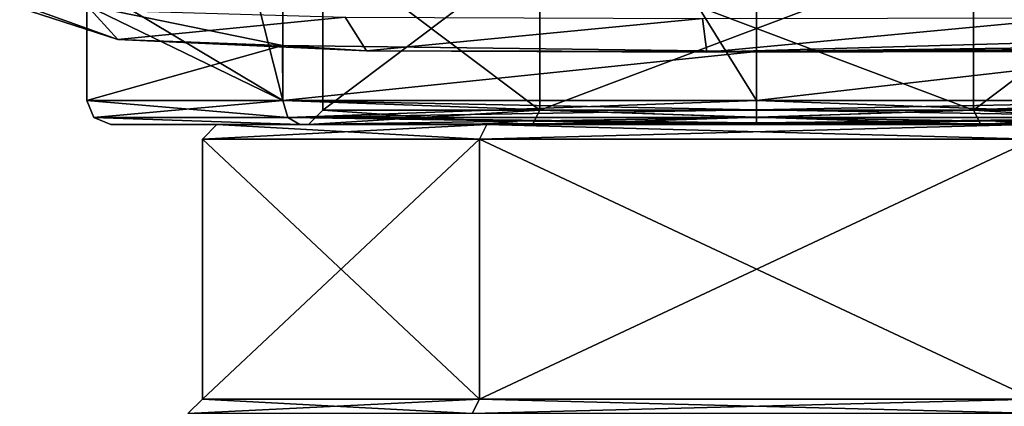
# Model space of a CAD drawing. Extents: x -54 to 446, y -6 to 1400.
# Tile 21 of 254: x -15 to 5, y 1322 to 1330. Entities that reach past the tile are written whole.
import ezdxf

# ---------------------------------------------------------------- set-up
doc = ezdxf.new("R2010")
doc.units = 0
doc.header["$LTSCALE"] = 52.148148
for name, color, linetype in [('10', 7, 'CONTINUOUS'), ('1139', 7, 'CONTINUOUS'), ('1161', 7, 'CONTINUOUS'), ('1162', 7, 'CONTINUOUS'), ('1165', 7, 'CONTINUOUS'), ('17', 7, 'CONTINUOUS'), ('18', 7, 'CONTINUOUS'), ('26', 7, 'CONTINUOUS'), ('27', 7, 'CONTINUOUS'), ('28', 7, 'CONTINUOUS'), ('29', 7, 'CONTINUOUS'), ('30', 7, 'CONTINUOUS'), ('31', 7, 'CONTINUOUS'), ('8', 7, 'CONTINUOUS'), ('9', 7, 'CONTINUOUS'), ('910', 7, 'CONTINUOUS'), ('911', 7, 'CONTINUOUS'), ('912', 7, 'CONTINUOUS'), ('913', 7, 'CONTINUOUS'), ('973', 7, 'CONTINUOUS')]:
    doc.layers.add(name, color=color, linetype=linetype)

msp = doc.modelspace()

# ---------------------------------------------------------------- linework, layer by layer
at = {"layer": '10', "linetype": 'CONTINUOUS'}
for points in [[(-11.5, 1322.3), (-5.75, 1322.3, 9.959), (-11.5, 1327.7), (-11.5, 1322.3)], [(-11.5, 1327.7), (-5.75, 1322.3, 9.959), (-5.75, 1327.7, 9.959), (-11.5, 1327.7)], [(-5.75, 1322.3, 9.959), (5.75, 1322.3, 9.959), (-5.75, 1327.7, 9.959), (-5.75, 1322.3, 9.959)], [(-5.75, 1327.7, 9.959), (5.75, 1322.3, 9.959), (5.75, 1327.7, 9.959), (-5.75, 1327.7, 9.959)]]:
    msp.add_3dface(points, dxfattribs=at)
at = {"layer": '1139', "color": 7, "linetype": 'CONTINUOUS'}
for points in [[(-9.476, 1328, 9.475), (-13.4, 1328, 0), (9.476, 1328, 9.474), (-9.476, 1328, 9.475)], [(-13.4, 1328, 0), (-9.476, 1328, -9.474), (13.4, 1328, 0), (-13.4, 1328, 0)], [(9.476, 1328, 9.474), (-13.4, 1328, 0), (13.4, 1328, 0), (9.476, 1328, 9.474)], [(0, 1328, 13.4), (-9.476, 1328, 9.475), (9.476, 1328, 9.474), (0, 1328, 13.4)], [(-9.476, 1328, -9.474), (0, 1328, -13.4), (9.476, 1328, -9.475), (-9.476, 1328, -9.474)], [(13.4, 1328, 0), (-9.476, 1328, -9.474), (9.476, 1328, -9.475), (13.4, 1328, 0)]]:
    msp.add_3dface(points, dxfattribs=at)
at = {"layer": '1161', "color": 7, "linetype": 'CONTINUOUS'}
for points in [[(-13.9, 1330.94, 0), (-9.829, 1328.5, 9.829), (-13.9, 1344.5), (-13.9, 1330.94, 0)], [(-13.9, 1344.5), (-9.829, 1328.5, 9.829), (-9.828, 1344.328, 9.83), (-13.9, 1344.5)], [(-9.829, 1328.5, 9.829), (0, 1328.5, 13.9), (-9.828, 1344.328, 9.83), (-9.829, 1328.5, 9.829)], [(0, 1328.5, 13.9), (0, 1344.257, 13.9), (-9.828, 1344.328, 9.83), (0, 1328.5, 13.9)], [(-13.9, 1330.472), (-9.829, 1328.5, 9.829), (-13.9, 1330.94, 0), (-13.9, 1330.472)], [(-13.9, 1328.5), (-9.829, 1328.5, 9.829), (-13.9, 1330.472), (-13.9, 1328.5)], [(-9.838, 1329.645, -9.82), (-13.9, 1328.5), (-13.9, 1330.472), (-9.838, 1329.645, -9.82)], [(-9.829, 1328.5, -9.829), (-13.9, 1328.5), (-9.838, 1329.645, -9.82), (-9.829, 1328.5, -9.829)], [(0, 1329.517, -13.9), (-9.829, 1328.5, -9.829), (-9.838, 1329.645, -9.82), (0, 1329.517, -13.9)], [(0, 1329.517, -13.9), (0, 1328.5, -13.9), (-9.829, 1328.5, -9.829), (0, 1329.517, -13.9)]]:
    msp.add_3dface(points, dxfattribs=at)
at = {"layer": '1162', "color": 7, "linetype": 'CONTINUOUS'}
for points in [[(0, 1344.257, 13.9), (9.829, 1328.5, 9.829), (8.296, 1344.305, 11.153), (0, 1344.257, 13.9)], [(0, 1328.5, 13.9), (9.829, 1328.5, 9.829), (0, 1344.257, 13.9), (0, 1328.5, 13.9)], [(9.829, 1328.5, -9.829), (0, 1328.5, -13.9), (10.017, 1329.653, -9.636), (9.829, 1328.5, -9.829)], [(10.017, 1329.653, -9.636), (0, 1328.5, -13.9), (0, 1329.517, -13.9), (10.017, 1329.653, -9.636)]]:
    msp.add_3dface(points, dxfattribs=at)
at = {"layer": '1165', "color": 7, "linetype": 'CONTINUOUS'}
for points in [[(-15.292, 1330.424, -0.4), (-13.258, 1329.768, -7.593), (-15.086, 1330.424, -0.4), (-15.292, 1330.424, -0.4)], [(-13.258, 1329.768, -7.593), (-13.9, 1330.472), (-15.086, 1330.424, -0.4), (-13.258, 1329.768, -7.593)], [(-9.838, 1329.645, -9.82), (-13.9, 1330.472), (-13.258, 1329.768, -7.593), (-9.838, 1329.645, -9.82)], [(-8.098, 1329.535, -12.966), (-9.838, 1329.645, -9.82), (-13.258, 1329.768, -7.593), (-8.098, 1329.535, -12.966)], [(0, 1329.517, -13.9), (-9.838, 1329.645, -9.82), (-8.098, 1329.535, -12.966), (0, 1329.517, -13.9)], [(14.275, 1329.615, -10.485), (10.017, 1329.653, -9.636), (0, 1329.517, -13.9), (14.275, 1329.615, -10.485)], [(14.275, 1329.615, -10.485), (0, 1329.517, -13.9), (10.249, 1329.555, -12.187), (14.275, 1329.615, -10.485)], [(-1.035, 1329.502, -15.261), (0, 1329.517, -13.9), (-8.098, 1329.535, -12.966), (-1.035, 1329.502, -15.261)], [(6.271, 1329.516, -13.945), (0, 1329.517, -13.9), (-1.035, 1329.502, -15.261), (6.271, 1329.516, -13.945)], [(10.249, 1329.555, -12.187), (0, 1329.517, -13.9), (6.271, 1329.516, -13.945), (10.249, 1329.555, -12.187)]]:
    msp.add_3dface(points, dxfattribs=at)
at = {"layer": '17', "linetype": 'CONTINUOUS'}
for points in [[(-9, 1328.3), (-9, 1331.7), (-4.5, 1331.7, -7.794), (-9, 1328.3)], [(-9, 1328.3), (-4.5, 1331.7, -7.794), (-4.5, 1328.3, -7.794), (-9, 1328.3)], [(-4.5, 1331.7, -7.794), (4.5, 1331.7, -7.794), (-4.5, 1328.3, -7.794), (-4.5, 1331.7, -7.794)], [(-4.5, 1328.3, -7.794), (4.5, 1331.7, -7.794), (4.5, 1328.3, -7.794), (-4.5, 1328.3, -7.794)], [(9, 1331.7), (9, 1328.3), (4.5, 1328.3, -7.794), (9, 1331.7)], [(4.5, 1331.7, -7.794), (9, 1331.7), (4.5, 1328.3, -7.794), (4.5, 1331.7, -7.794)]]:
    msp.add_3dface(points, dxfattribs=at)
at = {"layer": '18', "linetype": 'CONTINUOUS'}
for points in [[(-11.5, 1322.3), (-11.5, 1327.7), (-5.75, 1327.7, -9.959), (-11.5, 1322.3)], [(-5.75, 1322.3, -9.959), (-11.5, 1322.3), (-5.75, 1327.7, -9.959), (-5.75, 1322.3, -9.959)], [(5.75, 1322.3, -9.959), (-5.75, 1322.3, -9.959), (5.75, 1327.7, -9.959), (5.75, 1322.3, -9.959)], [(5.75, 1327.7, -9.959), (-5.75, 1322.3, -9.959), (-5.75, 1327.7, -9.959), (5.75, 1327.7, -9.959)]]:
    msp.add_3dface(points, dxfattribs=at)
at = {"layer": '26', "linetype": 'CONTINUOUS'}
for points in [[(-11.5, 1322.3), (-11.8, 1322), (-5.9, 1322, 10.219), (-11.5, 1322.3)], [(-5.75, 1322.3, 9.959), (-11.5, 1322.3), (-5.9, 1322, 10.219), (-5.75, 1322.3, 9.959)], [(-5.75, 1322.3, 9.959), (-5.9, 1322, 10.219), (5.9, 1322, 10.219), (-5.75, 1322.3, 9.959)], [(5.75, 1322.3, 9.959), (-5.75, 1322.3, 9.959), (5.9, 1322, 10.219), (5.75, 1322.3, 9.959)]]:
    msp.add_3dface(points, dxfattribs=at)
at = {"layer": '27', "linetype": 'CONTINUOUS'}
for points in [[(-11.8, 1322), (-11.5, 1322.3), (-5.75, 1322.3, -9.959), (-11.8, 1322)], [(-5.9, 1322, -10.219), (-11.8, 1322), (-5.75, 1322.3, -9.959), (-5.9, 1322, -10.219)], [(5.9, 1322, -10.219), (-5.9, 1322, -10.219), (5.75, 1322.3, -9.959), (5.9, 1322, -10.219)], [(-5.9, 1322, -10.219), (-5.75, 1322.3, -9.959), (5.75, 1322.3, -9.959), (-5.9, 1322, -10.219)]]:
    msp.add_3dface(points, dxfattribs=at)
at = {"layer": '28', "linetype": 'CONTINUOUS'}
for points in [[(-11.2, 1328), (-11.5, 1327.7), (-5.75, 1327.7, 9.959), (-11.2, 1328)], [(-5.6, 1328, 9.699), (-11.2, 1328), (-5.75, 1327.7, 9.959), (-5.6, 1328, 9.699)], [(-5.6, 1328, 9.699), (-5.75, 1327.7, 9.959), (5.75, 1327.7, 9.959), (-5.6, 1328, 9.699)], [(5.6, 1328, 9.699), (-5.6, 1328, 9.699), (5.75, 1327.7, 9.959), (5.6, 1328, 9.699)]]:
    msp.add_3dface(points, dxfattribs=at)
at = {"layer": '29', "linetype": 'CONTINUOUS'}
for points in [[(-11.2, 1328), (-5.6, 1328, -9.699), (-11.5, 1327.7), (-11.2, 1328)], [(-11.5, 1327.7), (-5.6, 1328, -9.699), (-5.75, 1327.7, -9.959), (-11.5, 1327.7)], [(-5.6, 1328, -9.699), (5.6, 1328, -9.699), (-5.75, 1327.7, -9.959), (-5.6, 1328, -9.699)], [(5.6, 1328, -9.699), (5.75, 1327.7, -9.959), (-5.75, 1327.7, -9.959), (5.6, 1328, -9.699)]]:
    msp.add_3dface(points, dxfattribs=at)
at = {"layer": '30', "linetype": 'CONTINUOUS'}
for points in [[(-9, 1328.3), (-9.3, 1328), (-4.65, 1328, 8.054), (-9, 1328.3)], [(-4.5, 1328.3, 7.794), (-9, 1328.3), (-4.65, 1328, 8.054), (-4.5, 1328.3, 7.794)], [(-4.5, 1328.3, 7.794), (-4.65, 1328, 8.054), (4.65, 1328, 8.054), (-4.5, 1328.3, 7.794)], [(4.5, 1328.3, 7.794), (-4.5, 1328.3, 7.794), (4.65, 1328, 8.054), (4.5, 1328.3, 7.794)], [(9, 1328.3), (4.5, 1328.3, 7.794), (9.3, 1328), (9, 1328.3)], [(9.3, 1328), (4.5, 1328.3, 7.794), (4.65, 1328, 8.054), (9.3, 1328)]]:
    msp.add_3dface(points, dxfattribs=at)
at = {"layer": '31', "linetype": 'CONTINUOUS'}
for points in [[(-9.3, 1328), (-9, 1328.3), (-4.5, 1328.3, -7.794), (-9.3, 1328)], [(-4.65, 1328, -8.054), (-9.3, 1328), (-4.5, 1328.3, -7.794), (-4.65, 1328, -8.054)], [(4.65, 1328, -8.054), (-4.65, 1328, -8.054), (4.5, 1328.3, -7.794), (4.65, 1328, -8.054)], [(-4.65, 1328, -8.054), (-4.5, 1328.3, -7.794), (4.5, 1328.3, -7.794), (-4.65, 1328, -8.054)], [(9, 1328.3), (4.65, 1328, -8.054), (4.5, 1328.3, -7.794), (9, 1328.3)], [(9, 1328.3), (9.3, 1328), (4.65, 1328, -8.054), (9, 1328.3)]]:
    msp.add_3dface(points, dxfattribs=at)
at = {"layer": '8', "linetype": 'CONTINUOUS'}
for points in [[(-9, 1331.7), (-9, 1328.3), (-4.5, 1328.3, 7.794), (-9, 1331.7)], [(-4.5, 1331.7, 7.794), (-9, 1331.7), (-4.5, 1328.3, 7.794), (-4.5, 1331.7, 7.794)], [(4.5, 1331.7, 7.794), (-4.5, 1331.7, 7.794), (4.5, 1328.3, 7.794), (4.5, 1331.7, 7.794)], [(4.5, 1328.3, 7.794), (-4.5, 1331.7, 7.794), (-4.5, 1328.3, 7.794), (4.5, 1328.3, 7.794)], [(9, 1331.7), (4.5, 1331.7, 7.794), (9, 1328.3), (9, 1331.7)], [(9, 1328.3), (4.5, 1331.7, 7.794), (4.5, 1328.3, 7.794), (9, 1328.3)]]:
    msp.add_3dface(points, dxfattribs=at)
at = {"layer": '9', "linetype": 'CONTINUOUS'}
for points in [[(-9.3, 1328), (-4.65, 1328, -8.054), (-11.2, 1328), (-9.3, 1328)], [(-11.2, 1328), (-4.65, 1328, -8.054), (-5.6, 1328, -9.699), (-11.2, 1328)], [(-9.3, 1328), (-11.2, 1328), (-5.6, 1328, 9.699), (-9.3, 1328)], [(-4.65, 1328, 8.054), (-9.3, 1328), (-5.6, 1328, 9.699), (-4.65, 1328, 8.054)], [(-5.6, 1328, -9.699), (-4.65, 1328, -8.054), (5.6, 1328, -9.699), (-5.6, 1328, -9.699)], [(4.65, 1328, 8.054), (-4.65, 1328, 8.054), (-5.6, 1328, 9.699), (4.65, 1328, 8.054)], [(5.6, 1328, 9.699), (4.65, 1328, 8.054), (-5.6, 1328, 9.699), (5.6, 1328, 9.699)], [(-4.65, 1328, -8.054), (4.65, 1328, -8.054), (5.6, 1328, -9.699), (-4.65, 1328, -8.054)], [(4.65, 1328, -8.054), (9.3, 1328), (5.6, 1328, -9.699), (4.65, 1328, -8.054)], [(9.3, 1328), (4.65, 1328, 8.054), (11.2, 1328), (9.3, 1328)], [(11.2, 1328), (4.65, 1328, 8.054), (5.6, 1328, 9.699), (11.2, 1328)]]:
    msp.add_3dface(points, dxfattribs=at)
at = {"layer": '910', "color": 7, "linetype": 'CONTINUOUS'}
for points in [[(-13.754, 1328.146), (-9.725, 1328.146, 9.725), (-13.9, 1328.5), (-13.754, 1328.146)], [(-13.9, 1328.5), (-9.725, 1328.146, 9.725), (-9.829, 1328.5, 9.829), (-13.9, 1328.5)], [(-9.829, 1328.5, -9.829), (-13.754, 1328.146), (-13.9, 1328.5), (-9.829, 1328.5, -9.829)], [(-9.725, 1328.146, -9.725), (-13.754, 1328.146), (-9.829, 1328.5, -9.829), (-9.725, 1328.146, -9.725)], [(0, 1328.5, -13.9), (-9.725, 1328.146, -9.725), (-9.829, 1328.5, -9.829), (0, 1328.5, -13.9)], [(0, 1328.309, 13.862), (0, 1328.5, 13.9), (-9.829, 1328.5, 9.829), (0, 1328.309, 13.862)], [(0, 1328.146, 13.754), (0, 1328.309, 13.862), (-9.829, 1328.5, 9.829), (0, 1328.146, 13.754)], [(-9.725, 1328.146, 9.725), (0, 1328.146, 13.754), (-9.829, 1328.5, 9.829), (-9.725, 1328.146, 9.725)], [(0, 1328.5, -13.9), (0, 1328.309, -13.862), (-9.725, 1328.146, -9.725), (0, 1328.5, -13.9)], [(0, 1328.309, -13.862), (0, 1328.146, -13.754), (-9.725, 1328.146, -9.725), (0, 1328.309, -13.862)]]:
    msp.add_3dface(points, dxfattribs=at)
at = {"layer": '911', "color": 7, "linetype": 'CONTINUOUS'}
for points in [[(-9.725, 1328.146, 9.725), (-13.754, 1328.146), (-9.476, 1328, 9.475), (-9.725, 1328.146, 9.725)], [(-13.754, 1328.146), (-9.725, 1328.146, -9.725), (-9.476, 1328, -9.474), (-13.754, 1328.146)], [(-9.476, 1328, 9.475), (-13.754, 1328.146), (-13.4, 1328, 0), (-9.476, 1328, 9.475)], [(-13.4, 1328, 0), (-13.754, 1328.146), (-9.476, 1328, -9.474), (-13.4, 1328, 0)], [(-9.725, 1328.146, -9.725), (0, 1328.146, -13.754), (-9.476, 1328, -9.474), (-9.725, 1328.146, -9.725)], [(0, 1328.146, 13.754), (-9.725, 1328.146, 9.725), (0, 1328.038, 13.591), (0, 1328.146, 13.754)], [(0, 1328, 13.4), (-9.725, 1328.146, 9.725), (-9.476, 1328, 9.475), (0, 1328, 13.4)], [(-9.725, 1328.146, 9.725), (0, 1328, 13.4), (0, 1328.038, 13.591), (-9.725, 1328.146, 9.725)], [(-9.476, 1328, -9.474), (0, 1328.146, -13.754), (0, 1328.038, -13.591), (-9.476, 1328, -9.474)], [(0, 1328, -13.4), (-9.476, 1328, -9.474), (0, 1328.038, -13.591), (0, 1328, -13.4)]]:
    msp.add_3dface(points, dxfattribs=at)
at = {"layer": '912', "color": 7, "linetype": 'CONTINUOUS'}
for points in [[(0, 1328.5, -13.9), (9.829, 1328.5, -9.829), (0, 1328.309, -13.862), (0, 1328.5, -13.9)], [(0, 1328.309, -13.862), (9.829, 1328.5, -9.829), (0, 1328.146, -13.754), (0, 1328.309, -13.862)], [(0, 1328.146, -13.754), (9.829, 1328.5, -9.829), (9.725, 1328.146, -9.725), (0, 1328.146, -13.754)], [(9.829, 1328.5, 9.829), (0, 1328.5, 13.9), (9.725, 1328.146, 9.725), (9.829, 1328.5, 9.829)], [(9.725, 1328.146, 9.725), (0, 1328.5, 13.9), (0, 1328.309, 13.862), (9.725, 1328.146, 9.725)], [(0, 1328.146, 13.754), (9.725, 1328.146, 9.725), (0, 1328.309, 13.862), (0, 1328.146, 13.754)]]:
    msp.add_3dface(points, dxfattribs=at)
at = {"layer": '913', "color": 7, "linetype": 'CONTINUOUS'}
for points in [[(0, 1328.146, -13.754), (9.725, 1328.146, -9.725), (0, 1328.038, -13.591), (0, 1328.146, -13.754)], [(9.725, 1328.146, -9.725), (0, 1328, -13.4), (0, 1328.038, -13.591), (9.725, 1328.146, -9.725)], [(0, 1328, -13.4), (9.725, 1328.146, -9.725), (9.476, 1328, -9.475), (0, 1328, -13.4)], [(9.725, 1328.146, 9.725), (0, 1328.146, 13.754), (9.476, 1328, 9.474), (9.725, 1328.146, 9.725)], [(0, 1328.146, 13.754), (0, 1328.038, 13.591), (9.476, 1328, 9.474), (0, 1328.146, 13.754)], [(0, 1328.038, 13.591), (0, 1328, 13.4), (9.476, 1328, 9.474), (0, 1328.038, 13.591)]]:
    msp.add_3dface(points, dxfattribs=at)
at = {"layer": '973', "color": 7, "linetype": 'CONTINUOUS'}
for points in [[(-13.258, 1329.768, -7.593), (-15.292, 1330.424, -0.4), (-8.541, 1330.234, -13.53), (-13.258, 1329.768, -7.593)], [(-8.098, 1329.535, -12.966), (-13.258, 1329.768, -7.593), (-8.541, 1330.234, -13.53), (-8.098, 1329.535, -12.966)], [(-1.123, 1330.201, -15.961), (-8.098, 1329.535, -12.966), (-8.541, 1330.234, -13.53), (-1.123, 1330.201, -15.961)], [(-1.035, 1329.502, -15.261), (-8.098, 1329.535, -12.966), (-1.123, 1330.201, -15.961), (-1.035, 1329.502, -15.261)], [(6.558, 1330.216, -14.594), (-1.035, 1329.502, -15.261), (-1.123, 1330.201, -15.961), (6.558, 1330.216, -14.594)], [(-1.035, 1329.502, -15.261), (6.558, 1330.216, -14.594), (6.475, 1329.717, -14.403), (-1.035, 1329.502, -15.261)], [(6.271, 1329.516, -13.945), (-1.035, 1329.502, -15.261), (6.475, 1329.717, -14.403), (6.271, 1329.516, -13.945)]]:
    msp.add_3dface(points, dxfattribs=at)

doc.saveas('drawing.dxf')
